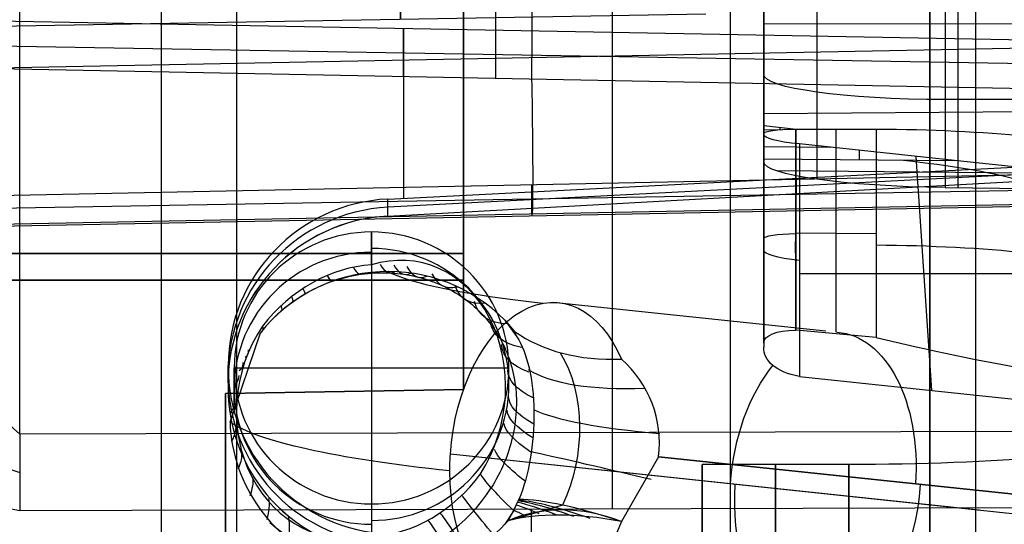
# Model space of a CAD drawing. Extents: x -9 to 8, y 1 to 147.
# Tile 144 of 181: x -5.47 to -0.09, y 134.2 to 136.96. Entities that reach past the tile are written whole.
import ezdxf

# ---------------------------------------------------------------- set-up
doc = ezdxf.new("R2010")
doc.units = 0
doc.layers.add('DEFAULT', color=7, linetype='CONTINUOUS')

msp = doc.modelspace()

# ---------------------------------------------------------------- linework, layer by layer
at = {"layer": 'DEFAULT', "color": 254}
for p, q in [((-2.8699, 146.4982, -8.7917), (-2.8699, 136.636, -7.4244)), ((-0.2496, 145.6579, -6.2764), (-0.2496, 112.6404, -1.6989)), ((-2.6718, 144.0025, -9.5441), (-2.6718, 136.7497, -8.5386)), ((-2.2336, 140.9104, -100.8472), (-2.2336, 134.7018, -100.8472)), ((-5.4679, 134.6929, -100.7625), (-5.4679, 140.8259, -100.7625)), ((-0.4993, 139.7683, -102.3288), (-0.4993, 116.8919, -107.1913)), ((-4.2831, 115.7542, -107.3319), (-4.2831, 139.6692, -102.2486)), ((-4.6943, 132.7095, -21.1365), (-4.6943, 138.6519, -21.1365)), ((-4.6943, 132.7095, -22.2789), (-4.6943, 138.6519, -22.2789)), ((-3.0443, 134.9383, -21.1653), (-3.0443, 138.6231, -21.1653)), ((-3.0443, 138.6231, -22.2501), (-3.0443, 134.9383, -22.2501)), ((-3.0443, 134.9383, -21.7077), (-3.0443, 138.6231, -21.7077)), ((-3.0443, 134.9383, -76.9258), (-3.0443, 138.3885, -76.9258)), ((-3.0443, 138.3885, -78.0106), (-3.0443, 134.9383, -78.0106)), ((-3.0443, 134.9383, -77.4682), (-3.0443, 138.3885, -77.4682)), ((-4.6943, 132.7095, -76.897), (-4.6943, 138.3453, -76.897)), ((-4.6943, 132.7095, -78.0394), (-4.6943, 138.3453, -78.0394)), ((-0.4993, 116.8919, -105.6578), (-0.4993, 138.0871, -101.1527)), ((-1.4064, 137.4249, -9.5986), (-1.4064, 136.4442, -9.4627)), ((-1.4064, 136.2991, -10.525), (-1.4064, 137.2958, -10.525)), ((-1.4064, 137.1364, -11.5874), (-1.4064, 136.1808, -11.4549)), ((-1.1166, 137.0378, -12.2845), (-1.1166, 136.0861, -12.1525)), ((1.0007, 136.8275, -5.5383), (-7.747, 136.9891, -5.4837)), ((-1.722, 136.9879, -12.3369), (-6.3443, 136.9072, -12.3369)), ((-0.4151, 137.0022, -12.5783), (-0.4151, 136.0404, -12.445)), ((-0.3444, 136.0397, -12.4455), (-0.3444, 137.0027, -12.579)), ((-3.3732, 136.6459, -7.4169), (-3.3732, 136.9083, -5.511)), ((-3.373, 136.9083, -5.511), (-3.373, 135.9823, -5.3826)), ((-1.4064, 136.936, -9.5308), (1.3454, 136.9327, -9.5546)), ((1.0007, 136.6989, -6.4725), (-7.7163, 136.8496, -6.4932)), ((1.0007, 136.8211, -8.4838), (-6.3443, 136.6783, -8.5934)), ((-3.0443, 136.7807, -21.1653), (-3.0443, 136.7807, -22.2501)), ((1.0007, 136.5599, -7.4821), (-6.7405, 136.7122, -7.3668)), ((-3.0443, 136.6634, -76.9258), (-3.0443, 136.6634, -78.0106)), ((1.2486, 136.5193, -12.526), (-0.4151, 136.5213, -12.5116)), ((1.3454, 136.4645, -9.4897), (-1.4064, 136.4442, -9.4627)), ((-1.4064, 136.4442, -9.4627), (-1.4064, 136.3788, -9.8984)), ((-1.4064, 136.3788, -9.8984), (-1.2288, 136.36, -10.034)), ((-1.4064, 136.3788, -9.8984), (-1.4064, 136.3365, -10.2314)), ((-1.3176, 136.3694, -9.9662), (-1.3176, 136.3567, -10.0664)), ((-1.4064, 136.3576, -10.0649), (-1.3152, 136.3568, -10.0648)), ((-1.4064, 135.1914, -10.0727), (-1.4064, 136.3365, -10.2314)), ((-1.4064, 136.3302, -10.2806), (-1.4064, 136.198, -11.3211)), ((-1.4064, 136.3302, -10.2806), (-1.4064, 135.1704, -10.1198)), ((-1.2336, 136.36, -10.0346), (-1.2288, 136.36, -10.034)), ((-1.2336, 136.36, -10.0346), (-1.2336, 135.2618, -9.8824)), ((-1.2288, 136.36, -10.034), (-0.793, 136.3597, -10.0619)), ((-1.2288, 135.2619, -9.8817), (-1.2288, 136.36, -10.034)), ((-1.0108, 135.2511, -9.8942), (-1.0108, 136.3598, -10.048)), ((-0.793, 136.3597, -10.0619), (-0.793, 135.2219, -9.9042)), ((-1.4064, 136.2976, -11.4711), (-1.4064, 136.2976, -10.537)), ((-1.4064, 136.2976, -10.2761), (-1.4064, 136.2976, -10.226)), ((-1.4064, 136.264, -10.8014), (-1.0442, 136.2609, -10.8011)), ((-0.3643, 136.1889, -11.32), (-1.2116, 136.2786, -10.6733)), ((-1.2116, 136.2786, -10.6733), (-1.2116, 135.0081, -10.4972)), ((-3.4581, 135.978, -5.3813), (1.0007, 136.2046, -5.452)), ((-0.8853, 136.2441, -10.9223), (-0.8853, 136.1934, -11.3206)), ((-0.4879, 134.9315, -11.0495), (-0.5738, 136.2111, -11.16)), ((1.0007, 136.1651, -5.7701), (-3.4581, 135.9332, -5.7413)), ((-1.4064, 136.198, -11.3211), (-0.3643, 136.1889, -11.32)), ((-1.4064, 136.198, -11.3211), (-1.4064, 136.1808, -11.4549)), ((0.1499, 136.1335, -11.7123), (-0.3643, 136.1889, -11.32)), ((1.0007, 136.1305, -6.0482), (-6.3443, 135.98, -6.2199)), ((-3.4581, 135.885, -6.129), (1.0007, 136.1305, -6.0482)), ((0.3219, 136.1168, -11.8275), (-1.3323, 136.1311, -11.8294)), ((1.0007, 136.0406, -6.7719), (-6.3443, 135.9133, -6.7561)), ((-2.6718, 135.8948, -7.4249), (-2.6718, 136.0553, -6.1341)), ((-1.229, 136.0913, -5.4166), (-1.229, 136.0078, -6.0886)), ((-0.4151, 136.0404, -12.445), (1.2486, 136.024, -12.4574)), ((1.0007, 135.9662, -7.3701), (-6.3443, 135.8234, -7.4797)), ((-6.3443, 135.8157, -7.6031), (1.0007, 135.9586, -7.4935)), ((-3.4581, 135.885, -6.129), (-3.4581, 135.978, -5.3813)), ((-1.2336, 135.6835, -9.9408), (-1.2288, 135.9383, -9.9755)), ((-3.547, 135.6177, -6.7146), (-3.547, 135.798, -5.4142)), ((-3.547, 135.798, -5.4142), (-3.547, 134.3122, -5.2082)), ((-1.2336, 135.8109, -9.9585), (-1.2288, 135.8109, -9.9578)), ((-1.2288, 135.7932, -9.9554), (-0.793, 135.7894, -9.9829)), ((-6.3443, 135.6807, -21.1077), (-3.0443, 135.6807, -21.1653)), ((-3.0443, 135.6807, -22.2501), (-6.3443, 135.6807, -22.3077)), ((-3.6842, 135.5515, -7.3855), (-3.6645, 135.556, -7.3772)), ((-3.6645, 135.556, -7.3772), (-3.6447, 135.5601, -7.3688)), ((-3.6447, 135.5601, -7.3688), (-3.625, 135.5638, -7.3603)), ((-3.625, 135.5638, -7.3603), (-3.6052, 135.5669, -7.3515)), ((-3.6052, 135.5669, -7.3515), (-3.5855, 135.5695, -7.3427)), ((-3.5855, 135.5695, -7.3427), (-3.5658, 135.5717, -7.3336)), ((-3.5658, 135.5717, -7.3336), (-3.546, 135.5733, -7.3245)), ((-3.546, 135.5733, -7.3245), (-3.5263, 135.5745, -7.3151)), ((-3.5263, 135.5745, -7.3151), (-3.5066, 135.5753, -7.3056)), ((-3.5066, 135.5753, -7.3056), (-3.4869, 135.5755, -7.2959)), ((-3.4869, 135.5755, -7.2959), (-3.4672, 135.5753, -7.2861)), ((-3.4672, 135.5753, -7.2861), (-3.4475, 135.5745, -7.2761)), ((-3.4475, 135.5745, -7.2761), (-3.4278, 135.5734, -7.2659)), ((-3.4278, 135.5734, -7.2659), (-3.4083, 135.5717, -7.2556)), ((-3.4083, 135.5717, -7.2556), (-3.3888, 135.5695, -7.2451)), ((-3.3888, 135.5695, -7.2451), (-3.3696, 135.5669, -7.2346)), ((-3.3696, 135.5669, -7.2346), (-3.3505, 135.5639, -7.224)), ((-3.3505, 135.5639, -7.224), (-3.3316, 135.5604, -7.2132)), ((-3.3316, 135.5604, -7.2132), (-3.3129, 135.5564, -7.2024)), ((-3.3129, 135.5564, -7.2024), (-3.2943, 135.552, -7.1915)), ((-1.2116, 135.5713, -10.5753), (0.1499, 135.5713, -11.6343)), ((-6.3443, 135.5346, -76.8682), (-3.0443, 135.5346, -76.9258)), ((-3.0443, 135.5346, -78.0106), (-6.3443, 135.5346, -78.0682)), ((-3.8372, 135.498, -7.4445), (-3.8187, 135.5063, -7.4378)), ((-3.8187, 135.5063, -7.4378), (-3.7999, 135.5141, -7.431)), ((-3.7999, 135.5141, -7.431), (-3.7811, 135.5215, -7.4239)), ((-3.7811, 135.5215, -7.4239), (-3.762, 135.5284, -7.4166)), ((-3.762, 135.5284, -7.4166), (-3.7428, 135.5348, -7.4091)), ((-3.7428, 135.5348, -7.4091), (-3.7234, 135.5408, -7.4015)), ((-3.7234, 135.5408, -7.4015), (-3.7038, 135.5464, -7.3936)), ((-3.7038, 135.5464, -7.3936), (-3.6842, 135.5515, -7.3855)), ((-3.2943, 135.552, -7.1915), (-3.276, 135.5472, -7.1805)), ((-3.276, 135.5472, -7.1805), (-3.2578, 135.5419, -7.1693)), ((-3.2578, 135.5419, -7.1693), (-3.2397, 135.5362, -7.1581)), ((-3.2397, 135.5362, -7.1581), (-3.2219, 135.53, -7.1468)), ((-3.2219, 135.53, -7.1468), (-3.2043, 135.5234, -7.1353)), ((-3.2043, 135.5234, -7.1353), (-3.1868, 135.5164, -7.1238)), ((-3.1868, 135.5164, -7.1238), (-3.1696, 135.509, -7.1122)), ((-3.1696, 135.509, -7.1122), (-3.1527, 135.5012, -7.1006)), ((-3.9446, 135.439, -7.4807), (-3.9272, 135.45, -7.4751)), ((-3.9272, 135.45, -7.4751), (-3.9095, 135.4605, -7.4694)), ((-3.9095, 135.4605, -7.4694), (-3.8917, 135.4706, -7.4634)), ((-3.8917, 135.4706, -7.4634), (-3.8737, 135.4802, -7.4573)), ((-3.8737, 135.4802, -7.4573), (-3.8555, 135.4893, -7.451)), ((-3.8555, 135.4893, -7.451), (-3.8372, 135.498, -7.4445)), ((-3.1527, 135.5012, -7.1006), (-3.136, 135.493, -7.0889)), ((-3.136, 135.493, -7.0889), (-3.1197, 135.4844, -7.0772)), ((-3.1197, 135.4844, -7.0772), (-3.1037, 135.4754, -7.0655)), ((-3.1037, 135.4754, -7.0655), (-3.088, 135.4661, -7.0538)), ((-3.088, 135.4661, -7.0538), (-3.0726, 135.4565, -7.0421)), ((-3.0726, 135.4565, -7.0421), (-3.0575, 135.4465, -7.0304)), ((-4.0115, 135.3911, -7.5008), (-3.9953, 135.4036, -7.4961)), ((-3.9953, 135.4036, -7.4961), (-3.9787, 135.4158, -7.4912)), ((-3.9787, 135.4158, -7.4912), (-3.9618, 135.4276, -7.486)), ((-3.9618, 135.4276, -7.486), (-3.9446, 135.439, -7.4807)), ((-3.0575, 135.4465, -7.0304), (-3.0428, 135.4362, -7.0187)), ((-3.0428, 135.4362, -7.0187), (-3.0284, 135.4255, -7.007)), ((-3.0284, 135.4255, -7.007), (-3.0142, 135.4145, -6.9953)), ((-3.0142, 135.4145, -6.9953), (-3.0004, 135.4032, -6.9836)), ((-3.0004, 135.4032, -6.9836), (-2.9869, 135.3915, -6.972)), ((-1.0665, 135.2555, -9.8913), (-2.5563, 135.4132, -8.7543)), ((-4.0737, 135.3368, -7.5176), (-4.0585, 135.3511, -7.5137)), ((-4.0585, 135.3511, -7.5137), (-4.043, 135.365, -7.5095)), ((-4.043, 135.365, -7.5095), (-4.0274, 135.3782, -7.5053)), ((-4.0274, 135.3782, -7.5053), (-4.0115, 135.3911, -7.5008)), ((-2.9869, 135.3915, -6.972), (-2.9737, 135.3794, -6.9603)), ((-2.9737, 135.3794, -6.9603), (-2.9609, 135.3671, -6.9487)), ((-2.9609, 135.3671, -6.9487), (-2.9485, 135.3545, -6.9373)), ((-2.9485, 135.3545, -6.9373), (-2.9364, 135.3417, -6.9259)), ((-2.9364, 135.3417, -6.9259), (-2.9247, 135.3286, -6.9146)), ((-4.1031, 135.3072, -7.5248), (-4.0886, 135.3222, -7.5213)), ((-4.0886, 135.3222, -7.5213), (-4.0737, 135.3368, -7.5176)), ((-2.9247, 135.3286, -6.9146), (-2.9135, 135.3153, -6.9035)), ((-2.9135, 135.3153, -6.9035), (-2.9026, 135.3018, -6.8926)), ((-2.9026, 135.3018, -6.8926), (-2.8922, 135.2881, -6.8817)), ((-2.8922, 135.2881, -6.8817), (-2.8821, 135.2741, -6.8711)), ((-2.8191, 135.3154, -7.5278), (-2.754, 135.2244, -7.4628)), ((-2.8191, 135.3154, -7.5278), (-2.7663, 135.2551, -7.5142)), ((-4.3197, 134.7597, -7.4416), (-4.154, 135.2468, -7.515)), ((-2.8821, 135.2741, -6.8711), (-2.8724, 135.2599, -6.8606)), ((-2.8724, 135.2599, -6.8606), (-2.8631, 135.2455, -6.8503)), ((-2.8631, 135.2455, -6.8503), (-2.8542, 135.2309, -6.8402)), ((-2.7751, 135.266, -7.5166), (-2.7806, 135.265, -7.4908)), ((-2.754, 135.2244, -7.4628), (-2.7663, 135.2551, -7.5142)), ((-1.2288, 135.2619, -9.8817), (-1.2336, 135.2618, -9.8824)), ((-0.793, 135.2219, -9.9042), (-1.2288, 135.2619, -9.8817)), ((-2.8542, 135.2309, -6.8402), (-2.8456, 135.2161, -6.8302)), ((-2.8456, 135.2161, -6.8302), (-2.8374, 135.2011, -6.8205)), ((-2.8374, 135.2011, -6.8205), (-2.8296, 135.1858, -6.8109)), ((-2.8296, 135.1858, -6.8109), (-2.8222, 135.1703, -6.8016)), ((-1.4064, 135.1914, -10.0727), (-1.4064, 135.1704, -10.1198)), ((-2.8222, 135.1703, -6.8016), (-2.8152, 135.1547, -6.7926)), ((-2.8152, 135.1547, -6.7926), (-2.8086, 135.1389, -6.7838)), ((-2.8086, 135.1389, -6.7838), (-2.8023, 135.1229, -6.7753)), ((-2.8023, 135.1229, -6.7753), (-2.7965, 135.1068, -6.7672)), ((-2.7965, 135.1068, -6.7672), (-2.7911, 135.0906, -6.7593)), ((-2.7911, 135.0906, -6.7593), (-2.786, 135.0742, -6.7518)), ((-2.786, 135.0742, -6.7518), (-2.7814, 135.0578, -6.7447)), ((-4.33, 135.0592, -5.2462), (-4.33, 135.0688, -5.2476)), ((-4.33, 134.9734, -6.0144), (-4.33, 135.0688, -5.2476)), ((-4.33, 135.0592, -5.2462), (-4.33, 134.9424, -6.0097)), ((-4.33, 135.0004, -5.6303), (-4.33, 135.0212, -5.6303)), ((-4.297, 134.8218, -6.994), (-4.297, 135.0551, -5.3112)), ((-4.297, 135.0551, -5.3112), (-2.797, 135.0551, -5.3112)), ((-2.797, 134.9467, -6.0928), (-2.797, 135.0551, -5.3112)), ((-2.7814, 135.0578, -6.7447), (-2.7772, 135.0411, -6.7379)), ((-2.7772, 135.0411, -6.7379), (-2.7733, 135.0244, -6.7314)), ((-2.7733, 135.0244, -6.7314), (-2.7699, 135.0076, -6.7253)), ((-4.33, 135.0056, -5.5967), (-4.33, 135.0056, -5.756)), ((-2.7699, 135.0076, -6.7253), (-2.7668, 134.9906, -6.7196)), ((-2.7668, 134.9906, -6.7196), (-2.7641, 134.9736, -6.7143)), ((-2.7641, 134.9736, -6.7143), (-2.7619, 134.9564, -6.7095)), ((-1.2116, 135.0081, -10.4972), (0.1499, 134.864, -11.5363)), ((-4.3443, 134.9156, -21.1426), (-3.0443, 134.9383, -21.1653)), ((-3.0443, 134.9383, -22.2501), (-4.3443, 134.9156, -22.2728)), ((-4.3443, 134.9156, -76.9031), (-3.0443, 134.9383, -76.9258)), ((-3.0443, 134.9383, -78.0106), (-4.3443, 134.9156, -78.0333)), ((-3.0443, 134.9383, -21.7077), (-4.3443, 134.9156, -21.7077)), ((-3.0443, 134.9383, -77.4682), (-4.3443, 134.9156, -77.4682)), ((-4.3443, 134.9156, -76.9031), (-4.3443, 134.9156, -78.0333)), ((-4.3443, 132.7156, -76.9031), (-4.3443, 134.9156, -76.9031)), ((-4.3443, 134.9156, -78.0333), (-4.3443, 132.7156, -78.0333)), ((-4.3443, 134.9156, -21.1426), (-4.3443, 134.9156, -22.2728)), ((-4.3443, 132.7156, -21.1426), (-4.3443, 134.9156, -21.1426)), ((-4.3443, 134.9156, -22.2728), (-4.3443, 132.7156, -22.2728)), ((-4.3443, 132.7156, -77.4682), (-4.3443, 134.9156, -77.4682)), ((-4.3443, 132.7156, -21.7077), (-4.3443, 134.9156, -21.7077)), ((-3.6943, 134.9269, -21.154), (-3.6943, 134.9269, -22.2615)), ((-3.6943, 134.9269, -76.9145), (-3.6943, 134.9269, -78.022)), ((-3.0443, 134.9383, -21.1653), (-3.0443, 134.9383, -22.2501)), ((-3.0443, 134.9383, -76.9258), (-3.0443, 134.9383, -78.0106)), ((-2.7619, 134.9564, -6.7095), (-2.76, 134.9392, -6.705)), ((-2.76, 134.9392, -6.705), (-2.7585, 134.922, -6.701)), ((-2.7585, 134.922, -6.701), (-2.7574, 134.9048, -6.6973)), ((-2.7574, 134.9048, -6.6973), (-2.7567, 134.8875, -6.6941)), ((-2.7567, 134.8875, -6.6941), (-2.7564, 134.8702, -6.6914)), ((-2.7564, 134.8702, -6.6914), (-2.7564, 134.8529, -6.689)), ((-2.7577, 134.8181, -6.6856), (-2.7588, 134.8006, -6.6845)), ((-2.7569, 134.8355, -6.6871), (-2.7577, 134.8181, -6.6856)), ((-2.7564, 134.8529, -6.689), (-2.7569, 134.8355, -6.6871)), ((-2.7624, 134.7654, -6.6835), (-2.7647, 134.7477, -6.6837)), ((-2.7604, 134.783, -6.6838), (-2.7624, 134.7654, -6.6835)), ((-2.7588, 134.8006, -6.6845), (-2.7604, 134.783, -6.6838)), ((1.0007, 134.7107, -100.9319), (-5.4679, 134.6929, -100.7625)), ((-2.7706, 134.7121, -6.6852), (-2.7741, 134.6943, -6.6865)), ((-2.7675, 134.73, -6.6842), (-2.7706, 134.7121, -6.6852)), ((-2.7647, 134.7477, -6.6837), (-2.7675, 134.73, -6.6842)), ((-2.7823, 134.6589, -6.6903), (-2.787, 134.6412, -6.6928)), ((-2.778, 134.6765, -6.6882), (-2.7823, 134.6589, -6.6903)), ((-2.7741, 134.6943, -6.6865), (-2.778, 134.6765, -6.6882)), ((-2.8033, 134.5886, -6.7022), (-2.8095, 134.5712, -6.7061)), ((-2.7975, 134.6061, -6.6988), (-2.8033, 134.5886, -6.7022)), ((-2.792, 134.6236, -6.6956), (-2.7975, 134.6061, -6.6988)), ((-2.787, 134.6412, -6.6928), (-2.792, 134.6236, -6.6956)), ((-0.05, 134.2591, -11.7143), (-3.1169, 134.5836, -9.3738)), ((-0.2298, 134.2781, -11.5771), (-3.1169, 134.5836, -9.3738)), ((-2.8231, 134.5364, -6.7146), (-2.8306, 134.5191, -6.7194)), ((-2.8161, 134.5538, -6.7102), (-2.8231, 134.5364, -6.7146)), ((-2.8095, 134.5712, -6.7061), (-2.8161, 134.5538, -6.7102)), ((-1.9812, 134.5703, -8.146), (-2.1834, 134.2164, -8.0998)), ((-1.9812, 134.5703, -8.146), (0.9601, 134.2591, -10.3907)), ((0.9601, 134.2591, -10.3907), (-1.9812, 134.5703, -8.146)), ((-2.8467, 134.4847, -6.7298), (-2.8554, 134.4676, -6.7354)), ((-2.8384, 134.5018, -6.7245), (-2.8467, 134.4847, -6.7298)), ((-2.8306, 134.5191, -6.7194), (-2.8384, 134.5018, -6.7245)), ((-0.942, 134.5282, -15.116), (-1.742, 134.5282, -15.116)), ((-1.742, 132.8632, -15.116), (-1.742, 134.5282, -15.116)), ((-2.8739, 134.4338, -6.7474), (-2.8838, 134.4172, -6.7537)), ((-2.8644, 134.4506, -6.7413), (-2.8739, 134.4338, -6.7474)), ((-2.8554, 134.4676, -6.7354), (-2.8644, 134.4506, -6.7413)), ((-2.8838, 134.4172, -6.7537), (-2.894, 134.4008, -6.7603)), ((-2.7702, 134.2775, -7.3454), (-2.7428, 134.3372, -7.3154)), ((-5.4679, 134.2773, -100.8062), (1.0007, 134.2951, -100.9756)), ((-3.547, 134.3122, -5.2082), (-3.547, 134.1319, -6.5086)), ((-2.7712, 134.2759, -7.3459), (-2.8191, 134.2015, -7.3734)), ((-2.5056, 134.3063, -7.7379), (-2.8021, 134.2202, -7.3743)), ((-2.8021, 134.2202, -7.3743), (-2.7702, 134.2775, -7.3454)), ((-2.7702, 134.2775, -7.3454), (-2.7712, 134.2759, -7.3459)), ((-2.6737, 116.835, -104.5885), (-2.6737, 134.285, -100.8794)), ((-2.8021, 134.2202, -7.3743), (-2.8191, 134.2015, -7.3734)), ((-2.7873, 134.2453, -7.3619), (-2.7886, 134.2472, -7.3561)), ((-2.8114, 134.2098, -7.3738), (-2.8123, 134.2112, -7.3696))]:
    msp.add_line(p, q, dxfattribs=at)
at = {"layer": 'DEFAULT', "color": 254, "extrusion": (1, 2.77722e-06, 1.99151e-05)}
msp.add_arc((61.6369, -494.7833, -1.5893), 497.2317, 80.314491, 84.018958, dxfattribs=at)
at = {"layer": 'DEFAULT', "color": 254, "extrusion": (1, 0, 0)}
for centre, radius, start, end in [((139.6572, -12.3369, -3.3893), 2.6984, 109.094, 53.0833), ((61.766, -493.8639, -2.6718), 493.3551, 81.339477, 81.35439), ((133.6957, -15.116, -1.742), 0.8325, 270, 90), ((133.6957, -15.116, -1.342), 0.8325, 270, 90)]:
    msp.add_arc(centre, radius, start, end, dxfattribs=at)
at = {"layer": 'DEFAULT', "color": 254, "extrusion": (0.9997, 0.019439, 0.014922)}
for start, end in [(180, 262.09), (172.9143, 180)]:
    msp.add_arc((136.9134, -7.547, -0.1411), 1, start, end, dxfattribs=at)
at = {"layer": 'DEFAULT', "color": 254, "extrusion": (8.97316e-14, 0.990526, -0.137324)}
msp.add_arc((0.4064, 7.3546, 136.9461), 1, 270.5, 360, dxfattribs=at)
at = {"layer": 'DEFAULT', "color": 254, "extrusion": (0.008727, 0.99198, -0.126091)}
for centre, radius, start, end in [((2.4056, 7.0391, 136.5209), 0.2, 359.9371, 82.1061), ((2.1056, 6.9898, 136.5209), 0.5, 307.5478, 359.9375)]:
    msp.add_arc(centre, radius, start, end, dxfattribs=at)
at = {"layer": 'DEFAULT', "color": 254, "extrusion": (-0.008727, 0.98887, -0.148529)}
msp.add_arc((-0.3132, 8.8066, 136.3433), 1.4999, 93.7127, 127.6855, dxfattribs=at)
at = {"layer": 'DEFAULT', "color": 254, "extrusion": (0.010843, 0.991482, -0.12979)}
msp.add_arc((1.8954, 6.3154, 136.4923), 1.0001, 270.421, 359.91, dxfattribs=at)
at = {"layer": 'DEFAULT', "color": 254, "extrusion": (0.010254, 0.991412, -0.13037)}
msp.add_arc((1.8147, 6.3953, 136.4903), 1, 270.417, 359.9228, dxfattribs=at)
at = {"layer": 'DEFAULT', "color": 254, "extrusion": (-1.40045e-06, 0.990526, -0.137325)}
msp.add_arc((2.059, 5.676, 136.4558), 2.2894, 127.6171, 162.8797, dxfattribs=at)
at = {"layer": 'DEFAULT', "color": 254, "extrusion": (0.008727, 0.137319, 0.990488)}
for centre, start, end in [((11.9691, -134.0226, 13.3121), 276.6118, 3.6018), ((11.9685, -134.0129, 13.3121), 3.6017, 88.0207)]:
    msp.add_arc(centre, 0.9202, start, end, dxfattribs=at)
at = {"layer": 'DEFAULT', "color": 254, "extrusion": (0, 0.123359, 0.992362)}
msp.add_arc((3.41, -134.6845, 11.0663), 0.92, 273, 0, dxfattribs=at)
at = {"layer": 'DEFAULT', "color": 254, "extrusion": (-0.025655, 0.148781, 0.988537)}
msp.add_arc((-19.5748, -132.9669, 14.2471), 0.9196, 263.2827, 350.3347, dxfattribs=at)
at = {"layer": 'DEFAULT', "color": 254, "extrusion": (-0.025652, 0.148778, 0.988538)}
msp.add_arc((-19.5728, -132.9672, 14.2467), 0.9196, 263.2835, 350.3355, dxfattribs=at)
at = {"layer": 'DEFAULT', "color": 254, "extrusion": (-2.81524e-14, 0.137324, 0.990526)}
msp.add_arc((3.547, -134.5049, 13.2854), 0.75, 270, 90, dxfattribs=at)
at = {"layer": 'DEFAULT', "color": 254, "extrusion": (-2.85795e-15, 0.137324, 0.990526)}
msp.add_arc((3.547, -134.5049, 13.2854), 0.75, 90, 270, dxfattribs=at)
at = {"layer": 'DEFAULT', "color": 254, "extrusion": (0, 0.990526, -0.137324)}
for centre, radius, start, end in [((1.2064, 8.5878, 135.8704), 0.2, 0, 82.1766), ((0.8884, 7.2619, 135.8113), 1.5, 93.6435, 127.6134), ((0.9064, 8.5382, 135.8115), 0.5, 307.6134, 360), ((1.147, 11.7533, 135.3374), 2.4, 307.6134, 344.66), ((0.942, 5.676, 135.324), 2.1401, 146.6747, 270), ((1.147, 11.7533, 134.5049), 3.2325, 307.6134, 348.9657), ((0.942, 5.676, 134.6539), 3.1081, 127.6134, 270)]:
    msp.add_arc(centre, radius, start, end, dxfattribs=at)
at = {"layer": 'DEFAULT', "color": 254, "extrusion": (-2.84217e-14, 0.137324, 0.990526)}
msp.add_arc((3.547, -134.5049, 12.4792), 0.75, 270, 90, dxfattribs=at)
at = {"layer": 'DEFAULT', "color": 254, "extrusion": (0, 0.137324, 0.990526)}
msp.add_arc((3.547, -134.5049, 12.629), 0.75, 90, 270, dxfattribs=at)
at = {"layer": 'DEFAULT', "color": 254, "extrusion": (-0.566495, 0.104262, 0.817443)}
msp.add_arc((-132.0515, -26.4866, 10.6603), 0.7465, 63.7532, 203.6083, dxfattribs=at)
at = {"layer": 'DEFAULT', "color": 254, "extrusion": (-0.492869, 0.192125, 0.848627)}
msp.add_arc((-124.2536, -47.8415, 22.1056), 0.8736, 201.0853, 250.8017, dxfattribs=at)
at = {"layer": 'DEFAULT', "color": 254, "extrusion": (0.994469, -0.050728, 0.091972)}
msp.add_arc((139.7228, -6.321, -10.975), 4.5, 172.0889, 183.4319, dxfattribs=at)
at = {"layer": 'DEFAULT', "color": 254, "extrusion": (0.983344, -0.147036, 0.106843)}
msp.add_arc((138.078, -4.7127, -24.0196), 4.5, 172.1647, 184.0811, dxfattribs=at)
at = {"layer": 'DEFAULT', "color": 254, "extrusion": (0.000973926, 0.165902, 0.986142)}
msp.add_arc((4.247, -134.0519, 15.0228), 0.8854, 224.3102, 322.3402, dxfattribs=at)
at = {"layer": 'DEFAULT', "color": 254, "extrusion": (0.943934, 0.32902, 0.027096)}
msp.add_arc((133.7151, -8.5373, 40.8395), 4.5, 172.5298, 181.7265, dxfattribs=at)
at = {"layer": 'DEFAULT', "color": 254, "extrusion": (0.988144, 0.141169, 0.060348)}
msp.add_arc((139.214, -8.3106, 15.1317), 4.5, 172.162, 182.3993, dxfattribs=at)
at = {"layer": 'DEFAULT', "color": 254, "extrusion": (0.962967, -0.241108, 0.120672)}
msp.add_arc((135.1928, -2.7824, -36.7229), 4.5, 172.315, 184.8056, dxfattribs=at)
at = {"layer": 'DEFAULT', "color": 254, "extrusion": (0.894853, -0.422207, 0.144845)}
msp.add_arc((125.7004, 1.8073, -61.0592), 4.5, 172.8393, 186.4756, dxfattribs=at)
at = {"layer": 'DEFAULT', "color": 254, "extrusion": (0.793009, -0.587001, 0.162991)}
msp.add_arc((111.5462, 6.7277, -83.0385), 4.5, 173.641, 188.3847, dxfattribs=at)
at = {"layer": 'DEFAULT', "color": 254, "extrusion": (0.863856, 0.503702, -0.006078)}
msp.add_arc((123.4897, -7.044, 64.8998), 4.5, 173.1732, 181.433, dxfattribs=at)
at = {"layer": 'DEFAULT', "color": 254, "extrusion": (0.792147, -0.083813, -0.604548)}
for centre, start, end in [((133.5617, -17.0706, -8.082), 266.34, 47.5375), ((133.5617, -17.0706, -6.1515), 358.6684, 86.3401), ((133.5617, -17.0706, -6.1515), 266.3401, 317.5278), ((133.5617, -17.0706, -8.082), 260.0729, 266.3401), ((133.5617, -17.0706, -8.082), 112.6082, 260.0729), ((133.5617, -17.0706, -6.1187), 203.8317, 266.3401), ((133.5617, -17.0706, -6.1187), 86.3401, 159.9391)]:
    msp.add_arc(centre, 0.8325, start, end, dxfattribs=at)
at = {"layer": 'DEFAULT', "color": 254, "extrusion": (0.749976, 0.660364, -0.038159)}
msp.add_arc((108.7652, -4.112, 86.6445), 4.5, 174.076, 181.5179, dxfattribs=at)
at = {"layer": 'DEFAULT', "color": 254, "extrusion": (0.810663, 0.585084, -0.022404)}
msp.add_arc((116.6322, -5.7258, 76.172), 4.5, 173.5959, 181.4291, dxfattribs=at)
at = {"layer": 'DEFAULT', "color": 254, "extrusion": (-0.660292, 0.730625, -0.173783)}
msp.add_arc((-93.063, 11.1754, 102.0074), 4.5, 349.7132, 5.2988, dxfattribs=at)
at = {"layer": 'DEFAULT', "color": 254, "extrusion": (0.026703, -0.065799, 0.997476)}
msp.add_arc((46.2924, 119.7477, -109.5169), 0.795, 154.8166, 206.9486, dxfattribs=at)
at = {"layer": 'DEFAULT', "color": 254, "extrusion": (-0.502912, 0.846241, -0.175944)}
msp.add_arc((-71.1235, 14.2773, 117.0582), 4.5, 348.8335, 4.0298, dxfattribs=at)
at = {"layer": 'DEFAULT', "color": 254, "extrusion": (-0.459906, 0.125651, 0.879032)}
msp.add_arc((-129.1408, -37.4849, 12.7638), 0.7485, 249.0284, 23.6124, dxfattribs=at)
at = {"layer": 'DEFAULT', "color": 254, "extrusion": (0.607329, 0.791559, -0.067726)}
msp.add_arc((90.1213, -0.2469, 105.0418), 4.5, 175.2007, 181.9724, dxfattribs=at)
at = {"layer": 'DEFAULT', "color": 254, "extrusion": (0.563705, -0.580209, 0.587872)}
msp.add_arc((94.2469, 52.2966, -84.4529), 1.9923, 186.1326, 213.1262, dxfattribs=at)
at = {"layer": 'DEFAULT', "color": 254, "extrusion": (0.061818, 0.916531, -0.395157)}
msp.add_arc((10.3002, 44.0194, 127.8005), 0.201, 357.4563, 80.5151, dxfattribs=at)
at = {"layer": 'DEFAULT', "color": 254, "extrusion": (-0.324142, 0.930838, -0.168739)}
msp.add_arc((-46.2716, 15.4235, 127.7927), 4.5, 348.0386, 2.5905, dxfattribs=at)
at = {"layer": 'DEFAULT', "color": 254, "extrusion": (0.922423, -0.052013, -0.382663)}
msp.add_arc((134.3531, -11.1092, -6.7179), 0.5603, 26.3976, 133.1687, dxfattribs=at)
at = {"layer": 'DEFAULT', "color": 254, "extrusion": (0.235236, 0.967389, 0.093934)}
msp.add_arc((32.7589, -23.6525, 129.6952), 1.468, 91.487, 126.6161, dxfattribs=at)
at = {"layer": 'DEFAULT', "color": 254, "extrusion": (0.441073, 0.892548, -0.093878)}
msp.add_arc((68.1523, 3.9524, 119.428), 4.5, 176.5098, 182.7728, dxfattribs=at)
at = {"layer": 'DEFAULT', "color": 254, "extrusion": (0.733678, -0.094192, -0.672938)}
msp.add_arc((133.1952, -19.5138, -9.2816), 0.6794, 39.7988, 116.3241, dxfattribs=at)
at = {"layer": 'DEFAULT', "color": 254, "extrusion": (-0.19453, 0.860655, -0.470564)}
msp.add_arc((-28.928, 53.1963, 121.3707), 0.5033, 313.3163, 7.0146, dxfattribs=at)
at = {"layer": 'DEFAULT', "color": 254, "extrusion": (0.026614, -0.172432, 0.984662)}
msp.add_arc((15.476, 114.8553, -122.5626), 0.8296, 181.0599, 243.8755, dxfattribs=at)
at = {"layer": 'DEFAULT', "color": 254, "extrusion": (0.351124, 0.930377, -0.105404)}
msp.add_arc((56.1677, 5.9758, 124.9274), 4.5, 177.2191, 183.292, dxfattribs=at)
at = {"layer": 'DEFAULT', "color": 254, "extrusion": (-0.02994, 0.131304, 0.99089)}
msp.add_arc((-27.4089, -131.7517, 9.6572), 0.6138, 159.9111, 215.8086, dxfattribs=at)
at = {"layer": 'DEFAULT', "color": 254, "extrusion": (-0.131699, 0.979503, -0.152409)}
msp.add_arc((-19.716, 14.3324, 133.5766), 4.5, 346.8539, 1.0479, dxfattribs=at)
at = {"layer": 'DEFAULT', "color": 254, "extrusion": (-0.310917, 0.896212, -0.316441)}
msp.add_arc((-43.6583, 34.2352, 124.1716), 2, 313.3544, 345.5816, dxfattribs=at)
at = {"layer": 'DEFAULT', "color": 254, "extrusion": (0, 0.151262, 0.988494)}
msp.add_arc((3.41, -134.2987, 14.8477), 0.92, 0, 84.4288, dxfattribs=at)
at = {"layer": 'DEFAULT', "color": 254, "extrusion": (1, 6.57399e-10, 4.38391e-09)}
msp.add_arc((61.766, -493.8637, -4.33), 493.3115, 81.465784, 81.469436, dxfattribs=at)
at = {"layer": 'DEFAULT', "color": 254, "extrusion": (0.257075, 0.959423, -0.115846)}
msp.add_arc((43.5674, 7.8581, 129.2497), 4.5, 177.9622, 183.8887, dxfattribs=at)
at = {"layer": 'DEFAULT', "color": 254, "extrusion": (0.026177, -0.20784, 0.977812)}
msp.add_arc((11.6696, 110.9359, -126.621), 1.1597, 197.722, 254.2238, dxfattribs=at)
at = {"layer": 'DEFAULT', "color": 254, "extrusion": (-0.025599, 0.14789, 0.988672)}
for centre, start, end in [((-19.6557, -132.936, 14.1258), 350.2958, 74.7336), ((-19.656, -132.936, 14.1258), 350.2957, 74.7335)]:
    msp.add_arc(centre, 0.92, start, end, dxfattribs=at)
at = {"layer": 'DEFAULT', "color": 254, "extrusion": (0.063997, 0.989065, -0.132872)}
msp.add_arc((17.4948, 10.8684, 134.0498), 4.5, 179.4919, 185.2649, dxfattribs=at)
at = {"layer": 'DEFAULT', "color": 254, "extrusion": (0.06436, 0.989549, -0.129037)}
msp.add_arc((7.0482, 11.3503, 134.0943), 4.5, 345.348, 359.4893, dxfattribs=at)
at = {"layer": 'DEFAULT', "color": 254, "extrusion": (0.16181, 0.980037, -0.11552)}
msp.add_arc((20.2336, 9.371, 132.3825), 4.5, 344.486, 358.7173, dxfattribs=at)
at = {"layer": 'DEFAULT', "color": 254, "extrusion": (-0.039716, 0.986298, -0.160122)}
msp.add_arc((-4.6778, 15.0813, 134.2354), 2, 307.9881, 342.9672, dxfattribs=at)
at = {"layer": 'DEFAULT', "color": 254, "extrusion": (-0.00098944, 0.118752, 0.992923)}
msp.add_arc((2.3299, -134.7432, 8.6183), 0.8672, 1.4707, 136.4951, dxfattribs=at)
at = {"layer": 'DEFAULT', "color": 254, "extrusion": (0.258291, 0.960756, -0.101162)}
msp.add_arc((33.2132, 7.1939, 129.3503), 4.5, 343.5616, 357.9548, dxfattribs=at)
at = {"layer": 'DEFAULT', "color": 254, "extrusion": (-0.132695, 0.980528, -0.144763)}
msp.add_arc((-9.3166, 12.5891, 133.6797), 4.5, 181.0534, 186.8611, dxfattribs=at)
at = {"layer": 'DEFAULT', "color": 254, "extrusion": (0.999654, 0.002751, -0.026177)}
for centre in [(134.7076, -102.8614, 0.7776), (134.7076, -102.8614, -2.4578)]:
    msp.add_arc(centre, 2, 90.0041, 102, dxfattribs=at)
at = {"layer": 'DEFAULT', "color": 254, "extrusion": (0.440878, 0.894702, -0.071659)}
msp.add_arc((57.5857, 2.7385, 119.6065), 4.5, 341.5845, 356.5153, dxfattribs=at)
at = {"layer": 'DEFAULT', "color": 254, "extrusion": (0.239298, 0.970894, 0.010031)}
msp.add_arc((32.9193, -7.8452, 129.9669), 2, 307.5032, 340.9188, dxfattribs=at)
at = {"layer": 'DEFAULT', "color": 254, "extrusion": (-0.323238, 0.934165, -0.151175)}
msp.add_arc((-35.4903, 12.7773, 128.1492), 4.5, 182.5728, 188.5978, dxfattribs=at)
at = {"layer": 'DEFAULT', "color": 254, "extrusion": (1, 4.49216e-17, -1.06593e-15)}
msp.add_arc((133.6957, -15.116, -0.942), 0.8325, 272.4132, 82.107, dxfattribs=at)
at = {"layer": 'DEFAULT', "color": 254, "extrusion": (-0.501743, 0.851512, -0.152253)}
msp.add_arc((-60.1539, 11.4602, 117.6453), 4.5, 183.9998, 190.4217, dxfattribs=at)
at = {"layer": 'DEFAULT', "color": 254, "extrusion": (-0.499365, -0.022075, 0.866111)}
msp.add_arc((-135.1564, -1.2196, -6.8269), 0.9992, 1.5949, 47.0865, dxfattribs=at)
at = {"layer": 'DEFAULT', "color": 254, "extrusion": (0.607307, 0.793365, -0.041827)}
msp.add_arc((79.6002, -1.3836, 105.1541), 4.5, 339.6256, 355.2009, dxfattribs=at)
at = {"layer": 'DEFAULT', "color": 254, "extrusion": (-0.443532, -0.059917, 0.894254)}
msp.add_arc((-134.2285, 9.8025, -12.8147), 0.9534, 315.2472, 47.0038, dxfattribs=at)
at = {"layer": 'DEFAULT', "color": 254, "extrusion": (-0.660634, 0.735943, -0.148157)}
msp.add_arc((-82.2026, 8.8686, 102.5965), 4.5, 185.2681, 192.2596, dxfattribs=at)
at = {"layer": 'DEFAULT', "color": 254, "extrusion": (0.749862, 0.661471, -0.012768)}
msp.add_arc((98.3032, -4.6462, 86.6654), 4.5, 338.9575, 354.072, dxfattribs=at)
at = {"layer": 'DEFAULT', "color": 254, "extrusion": (0.508713, 0.852958, 0.116934)}
msp.add_arc((69.2879, -19.9065, 112.3152), 2, 326.1877, 339.7341, dxfattribs=at)
at = {"layer": 'DEFAULT', "color": 254, "extrusion": (0.491983, 0.859226, 0.140298)}
msp.add_arc((67.2549, -22.7174, 113.0409), 2, 321.7272, 339.6968, dxfattribs=at)
at = {"layer": 'DEFAULT', "color": 254, "extrusion": (0.480079, 0.862416, 0.160509)}
msp.add_arc((65.8603, -25.1526, 113.3588), 2, 317.9462, 339.6433, dxfattribs=at)
at = {"layer": 'DEFAULT', "color": 254, "extrusion": (0.46154, 0.865209, 0.195941)}
msp.add_arc((63.7742, -29.4451, 113.5305), 2, 311.4187, 339.5155, dxfattribs=at)
at = {"layer": 'DEFAULT', "color": 254, "extrusion": (2.59576e-15, 0.990526, -0.137324)}
msp.add_arc((0.942, 5.676, 134.5049), 3.1216, 127.6134, 270, dxfattribs=at)
at = {"layer": 'DEFAULT', "color": 254, "extrusion": (0.735782, 0.258201, 0.626065)}
msp.add_arc((125.7577, -32.0007, 27.9773), 1.8204, 332.1938, 2.5561, dxfattribs=at)
at = {"layer": 'DEFAULT', "color": 254, "extrusion": (0.569948, 0.818241, 0.075108)}
msp.add_arc((77.1466, -14.7841, 107.7401), 2, 335.1144, 339.5932, dxfattribs=at)
at = {"layer": 'DEFAULT', "color": 254, "extrusion": (0.532647, 0.841094, 0.094061)}
msp.add_arc((72.3087, -17.1403, 110.8065), 2, 330.7732, 339.7231, dxfattribs=at)
at = {"layer": 'DEFAULT', "color": 254, "extrusion": (0.7934, -0.592544, 0.139314)}
msp.add_arc((100.696, 5.4279, -83.6684), 4.5, 345.9599, 353.6734, dxfattribs=at)
at = {"layer": 'DEFAULT', "color": 254, "extrusion": (0.907436, 0.419218, 0.028551)}
msp.add_arc((118.743, -7.2854, 53.151), 4.5, 339.3475, 352.812, dxfattribs=at)
at = {"layer": 'DEFAULT', "color": 254, "extrusion": (0.862701, 0.505491, 0.015031)}
msp.add_arc((112.9781, -6.732, 65.0385), 4.5, 339.14, 353.1713, dxfattribs=at)
at = {"layer": 'DEFAULT', "color": 254, "extrusion": (0.484748, 0.772956, 0.409338)}
msp.add_arc((71.6356, -51.88, 99.3695), 2.1944, 313.9634, 339.0579, dxfattribs=at)

doc.saveas('drawing.dxf')
